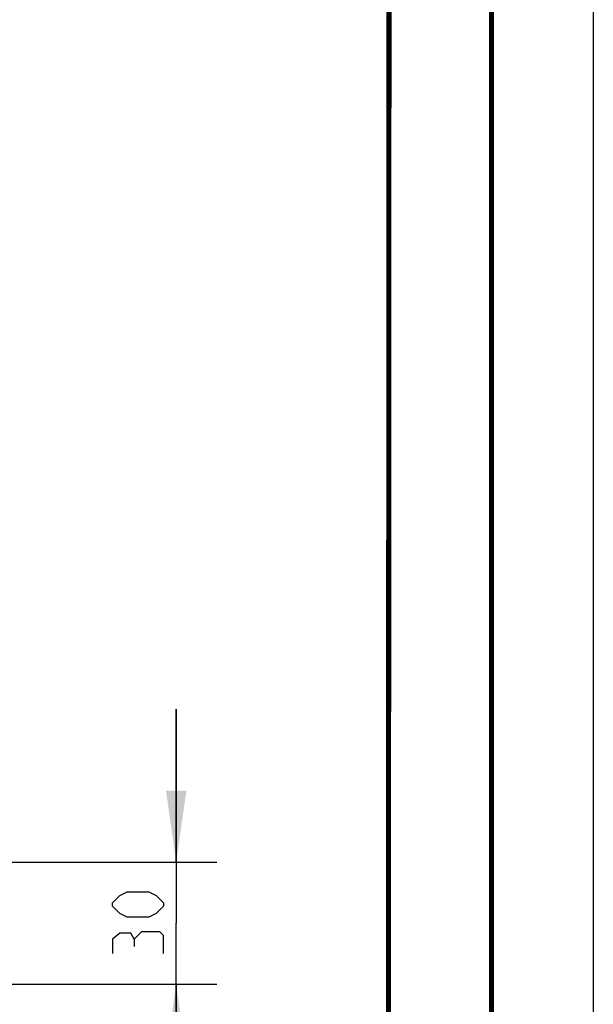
# Model space of a CAD drawing. Extents: x 0 to 420, y 0 to 297.
# Tile 76 of 77: x 392 to 420, y 193 to 241. Entities that reach past the tile are written whole.
import ezdxf

# ---------------------------------------------------------------- set-up
doc = ezdxf.new("R2010")
doc.units = 0
doc.header["$LTSCALE"] = 23.1
doc.layers.get('0').update_dxf_attribs({"linetype": 'CONTINUOUS'})
doc.layers.add('DIM_PILOTEES', color=7, linetype='CONTINUOUS')
doc.dimstyles.get("Standard").update_dxf_attribs({"dimtxt": 2.5, "dimasz": 2.5, "dimexe": 1.25, "dimexo": 0.625, "dimtad": 1, "dimcen": 2.5, "dimazin": 3, "dimtfac": 1, "dimtmove": 0, "dimatfit": 3})

# ---------------------------------------------------------------- blocks, each defined once
blk = doc.blocks.new('_FILLED')
at = {"color": 0, "linetype": 'BYBLOCK'}
blk.add_solid([(0, 0), (-1, 0.143), (-1, -0.143)], dxfattribs=at)
blk = doc.blocks.new('*D21')
at = {"layer": 'DIM_PILOTEES', "color": 2, "linetype": 'CONTINUOUS'}
for p, q in [((399.532, 199.933), (399.532, 207.433)), ((399.532, 207.433), (399.532, 196.933)), ((339.87, 199.933), (401.532, 199.933)), ((399.532, 186.433), (399.532, 196.933)), ((389.364, 193.933), (401.532, 193.933)), ((399.532, 193.933), (399.532, 186.433))]:
    blk.add_line(p, q, dxfattribs=at)
at = {"layer": 'DIM_PILOTEES', "color": 2, "linetype": 'CONTINUOUS', "xscale": 3.5, "yscale": 3.5, "zscale": 3.5}
for p, rotation in [((399.532, 199.933), 270), ((399.532, 193.933), 90)]:
    blk.add_blockref('_FILLED', p, dxfattribs=dict(at, rotation=rotation))

msp = doc.modelspace()

# ---------------------------------------------------------------- linework, layer by layer
at = {"color": 7, "linetype": 'CONTINUOUS'}
for p, q in [((420, 297), (420, 0)), ((410, 287), (409.83, 10.109))]:
    msp.add_line(p, q, dxfattribs=at)
at = {"color": 7, "linetype": 'CONTINUOUS', "const_width": 0.25}
for points in [[(415, 5), (415, 292)], [(410, 287), (409.847, 9.923)]]:
    msp.add_lwpolyline(points, dxfattribs=at)
at = {"layer": 'DIM_PILOTEES', "color": 2, "linetype": 'CONTINUOUS'}
for points in [[(398.193, 197.223), (397.121, 197.223), (396.764, 197.402), (396.407, 197.759), (396.407, 197.938), (396.764, 198.295), (397.121, 198.473), (398.193, 198.473), (398.55, 198.295), (398.907, 197.938), (398.907, 197.759), (398.55, 197.402), (398.193, 197.223)], [(397.478, 196.152), (397.3, 196.449), (396.764, 196.449), (396.407, 196.152), (396.407, 195.438)], [(398.907, 195.438), (398.907, 196.33), (398.728, 196.509), (397.836, 196.509), (397.478, 196.152), (397.478, 195.795)]]:
    msp.add_lwpolyline(points, dxfattribs=at)

# ---------------------------------------------------------------- dimensions: what is measured, and where the dimension line sits
dim = msp.add_linear_dim(base=(399.532, 199.933), p1=(389.364, 193.933), p2=(339.87, 199.933), angle=90, dimstyle='Standard', dxfattribs=at)
dim.commit()
dim.dimension.update_dxf_attribs({"geometry": '*D21', "text_midpoint": (399.532, 195.438), "dimtype": 128})

doc.saveas('drawing.dxf')
